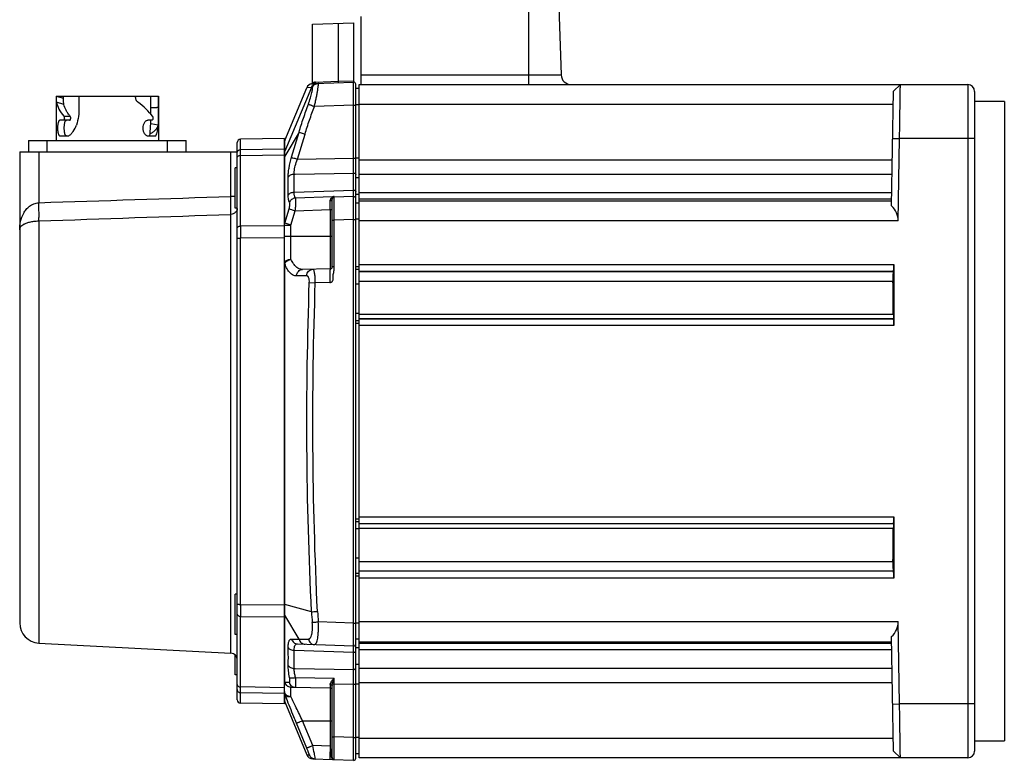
# Model space of a CAD drawing. Header units: millimetres. Extents: x 0 to 432, y 0 to 279.
# Tile 3 of 21: x 131 to 277, y 59 to 169. Entities that reach past the tile are written whole.
import ezdxf

# ---------------------------------------------------------------- set-up
doc = ezdxf.new("R2010")
doc.units = ezdxf.units.MM
doc.header["$LTSCALE"] = 23.749
doc.layers.get('0').update_dxf_attribs({"linetype": 'CONTINUOUS'})

msp = doc.modelspace()

# ---------------------------------------------------------------- linework, layer by layer
at = {"color": 0, "linetype": 'Continuous'}
for p, q in [((206.52, 159.12), (206.52, 183.62)), ((210.53, 183.33), (211.32, 160.56)), ((174.41, 168.1), (180.51, 168.32)), ((178.27, 159.61), (178.27, 168.24)), ((180.51, 168.32), (180.51, 159.49)), ((181.62, 159.12), (181.62, 169.22)), ((174.41, 159.4), (174.41, 168.1)), ((174.67, 159.28), (180.51, 159.49)), ((174.85, 159.48), (178.27, 159.61)), ((178.27, 159.61), (180.51, 159.69)), ((181.62, 160.56), (211.32, 160.56)), ((174.25, 158.68), (170.3, 149.25)), ((170.3, 150.8), (173.57, 158.66)), ((174.25, 158.68), (173.57, 158.66)), ((173.59, 158.66), (173.57, 158.66)), ((174.37, 158.68), (174.25, 158.68)), ((174.32, 159.28), (174.26, 159.25)), ((174.26, 159.25), (174.27, 159.23)), ((174.27, 159.23), (174.28, 159.21)), ((181.32, 158.52), (180.82, 158.52)), ((181.32, 159.12), (271.72, 159.12)), ((260.7, 158.13), (261.7, 159.12)), ((136.32, 157.42), (136.32, 150.82)), ((136.32, 157.42), (151.52, 157.42)), ((136.34, 157.42), (137.43, 157.1)), ((137.48, 156.19), (136.37, 156.51)), ((137.43, 157.1), (137.43, 157.42)), ((139.69, 157.42), (139.71, 155.74)), ((150.4, 155.72), (150.4, 157.42)), ((151.5, 157.42), (151.5, 155.74)), ((151.52, 157.42), (151.52, 150.82)), ((277.14, 156.62), (272.72, 156.62)), ((150.4, 155.72), (151.27, 155.74)), ((150.4, 155.72), (151.11, 155.73)), ((151.5, 155.74), (151.27, 155.74)), ((180.51, 156.09), (174.68, 155.89)), ((180.51, 148.18), (180.51, 156.09)), ((180.51, 156.09), (180.82, 156.09)), ((181.32, 156.12), (180.82, 156.12)), ((181.32, 156.2), (260.67, 156.2)), ((138.33, 153.82), (136.91, 153.82)), ((137.47, 154.41), (138.42, 154.41)), ((150.54, 153.82), (149.97, 153.82)), ((151.46, 153.11), (150.37, 153.31)), ((132.22, 150.82), (132.22, 149.12)), ((132.22, 150.82), (155.62, 150.82)), ((135.02, 149.12), (135.02, 150.82)), ((136.91, 151.52), (138.24, 151.52)), ((149.97, 151.52), (151.13, 151.52)), ((152.82, 150.82), (152.82, 149.12)), ((155.62, 149.12), (155.62, 150.82)), ((170.22, 151.12), (163.71, 151)), ((172.4, 152.05), (170.3, 148.48)), ((170.3, 148.71), (170.3, 150.8)), ((171.29, 148.32), (172.4, 152.05)), ((172.18, 148.05), (173.29, 151.78)), ((260.58, 151.13), (261.58, 151.12)), ((272.72, 151.12), (261.58, 151.12)), ((163.71, 149.46), (170.22, 149.56)), ((130.92, 149.12), (163.22, 149.12)), ((163.71, 148.6), (170.22, 148.7)), ((170.3, 148.48), (170.3, 148.71)), ((172.18, 148.05), (180.51, 148.18)), ((180.51, 148.18), (180.82, 148.18)), ((181.32, 148.19), (180.82, 148.19)), ((181.32, 147.97), (260.52, 147.97)), ((163.22, 146.78), (162.92, 146.78))]:
    msp.add_line(p, q, dxfattribs=at)
at = {"color": 7, "linetype": 'Continuous'}
for p, q in [((180.82, 59.04), (180.82, 159.19)), ((181.32, 59.12), (181.32, 159.12)), ((260.4, 141.1), (260.7, 158.13)), ((271.72, 159.12), (271.72, 59.12)), ((272.72, 158.12), (272.72, 60.12)), ((277.14, 156.62), (277.14, 61.62)), ((163.71, 138.11), (163.71, 151)), ((170.22, 67.12), (170.22, 151.12)), ((261.37, 138.87), (261.58, 151.12)), ((163.22, 67.73), (163.22, 150.5)), ((130.92, 149.12), (130.92, 79.16)), ((133.76, 149.12), (133.76, 141.58)), ((162.27, 142.51), (162.27, 149.12)), ((170.3, 138.52), (170.3, 148.48)), ((162.92, 140.78), (162.92, 146.78)), ((171.68, 145.84), (171.82, 145.84)), ((171.82, 145.84), (180.51, 145.98)), ((180.51, 143.44), (180.51, 145.98)), ((181.32, 145.26), (180.82, 145.26)), ((181.32, 145.84), (260.49, 145.84)), ((171.68, 143.14), (180.51, 143.44)), ((162.92, 142.51), (162.27, 142.51)), ((171.89, 142.31), (177.35, 142.5)), ((177.32, 132.04), (177.32, 142.09)), ((177.35, 142.5), (177.61, 142.51)), ((180.51, 142.49), (177.61, 142.39)), ((181.32, 142.79), (180.82, 142.79)), ((260.44, 143.05), (181.32, 143.05)), ((260.42, 142.08), (181.32, 142.08)), ((181.32, 141.87), (260.42, 141.87)), ((163.22, 140.78), (162.92, 140.78)), ((170.3, 138.52), (170.93, 140.66)), ((171.2, 138.25), (171.83, 140.39)), ((171.83, 140.39), (177.02, 140.57)), ((177.02, 140.57), (177.02, 131.74)), ((177.02, 140.57), (177.32, 140.57)), ((181.32, 141.52), (180.82, 141.52)), ((162.27, 74.67), (162.27, 139.84)), ((177.32, 138.99), (177.61, 138.99)), ((180.51, 139.09), (177.61, 138.99)), ((177.61, 132.04), (177.61, 138.99)), ((180.51, 79.14), (180.51, 139.09)), ((180.51, 139.09), (180.82, 139.09)), ((181.32, 139.12), (180.82, 139.12)), ((133.76, 138.87), (133.76, 76.16)), ((170.22, 138.16), (163.71, 138.11)), ((170.22, 138.25), (171.2, 138.25)), ((171.2, 133.18), (171.2, 138.25)), ((261.37, 138.87), (181.32, 138.87)), ((170.22, 136.38), (163.71, 136.33)), ((163.71, 81.91), (163.71, 136.33)), ((170.22, 136.62), (177.32, 136.62)), ((170.3, 81.89), (170.3, 132.53)), ((177.02, 131.74), (172.93, 131.66)), ((177.61, 132.04), (177.32, 132.04)), ((180.82, 132.12), (181.32, 132.12)), ((180.82, 131.72), (181.32, 131.72)), ((181.32, 132.42), (260.72, 132.42)), ((260.72, 132.42), (260.72, 123.32)), ((173.55, 130.72), (172.02, 130.7)), ((181.32, 131.42), (260.69, 131.42)), ((181.32, 131.35), (260.62, 131.35)), ((260.69, 131.42), (260.62, 131.35)), ((173.93, 129.73), (174.82, 129.7)), ((176.99, 129.74), (174.82, 129.7)), ((181.32, 129.46), (180.82, 129.46)), ((181.32, 129.93), (260.6, 129.93)), ((181.32, 125.1), (180.82, 125.1)), ((181.32, 125.02), (260.65, 125.02)), ((181.32, 124.34), (260.67, 124.34)), ((260.69, 124.32), (181.32, 124.32)), ((260.67, 124.34), (260.69, 124.32)), ((181.32, 124.02), (180.82, 124.02)), ((181.32, 123.62), (180.82, 123.62)), ((260.72, 123.32), (181.32, 123.32)), ((180.82, 94.62), (181.32, 94.62)), ((180.82, 94.22), (181.32, 94.22)), ((181.32, 94.92), (260.72, 94.92)), ((181.32, 93.92), (260.69, 93.92)), ((181.32, 93.9), (260.67, 93.9)), ((260.69, 93.92), (260.67, 93.9)), ((260.72, 94.92), (260.72, 85.82)), ((181.32, 93.13), (180.82, 93.13)), ((181.32, 93.22), (260.65, 93.22)), ((181.32, 88.78), (180.82, 88.78)), ((181.32, 88.3), (260.6, 88.3)), ((181.32, 86.52), (180.82, 86.52)), ((181.32, 86.89), (260.62, 86.89)), ((260.69, 86.82), (181.32, 86.82)), ((260.62, 86.89), (260.69, 86.82)), ((181.32, 86.12), (180.82, 86.12)), ((260.72, 85.82), (181.32, 85.82)), ((162.92, 77.42), (162.92, 83.42)), ((163.22, 83.42), (162.92, 83.42)), ((163.71, 81.91), (170.22, 81.86)), ((174.25, 80.81), (170.3, 81.89)), ((170.3, 81.5), (170.3, 81.89)), ((170.3, 80.85), (170.3, 81.5)), ((170.3, 80.57), (170.3, 80.85)), ((170.3, 80.3), (170.3, 80.57)), ((163.71, 67.23), (163.71, 80.13)), ((163.71, 80.13), (170.22, 80.07)), ((172.4, 76.72), (170.3, 80.3)), ((170.3, 70.34), (170.3, 80.3)), ((180.51, 79.14), (175.25, 79.33)), ((180.51, 79.14), (180.82, 79.14)), ((181.32, 79.11), (180.82, 79.11)), ((181.32, 79.36), (261.37, 79.36)), ((261.58, 67.12), (261.37, 79.36)), ((133.76, 76.16), (162.27, 74.67)), ((163.22, 77.42), (162.92, 77.42)), ((171.29, 76.76), (172.4, 76.72)), ((172.18, 76.04), (180.51, 75.75)), ((181.32, 76.72), (180.82, 76.72)), ((181.32, 76.37), (260.42, 76.37)), ((181.32, 76.15), (260.42, 76.15)), ((260.7, 60.1), (260.4, 77.13)), ((171.68, 75.09), (180.51, 74.79)), ((180.51, 72.25), (180.51, 74.79)), ((181.32, 75.44), (180.82, 75.44)), ((181.32, 75.19), (260.44, 75.19)), ((162.92, 71.46), (162.92, 74.37)), ((171.68, 72.39), (171.82, 72.39)), ((171.82, 72.39), (180.51, 72.25)), ((181.32, 72.97), (180.82, 72.97)), ((260.49, 72.39), (181.32, 72.39)), ((163.22, 71.46), (162.92, 71.46)), ((170.3, 70.34), (170.93, 70.33)), ((171.89, 71.04), (177.61, 70.94)), ((260.52, 70.27), (181.32, 70.27)), ((170.22, 69.53), (163.71, 69.64)), ((170.22, 68.67), (163.71, 68.78)), ((171.2, 69.61), (177.02, 69.51)), ((171.2, 68.24), (171.2, 69.61)), ((177.02, 69.51), (177.02, 60.87)), ((177.32, 59.15), (177.32, 69.79)), ((177.36, 70.1), (177.61, 70.1)), ((177.61, 62.24), (177.61, 70.1)), ((177.61, 70.1), (180.51, 70.06)), ((180.51, 70.06), (180.82, 70.06)), ((180.51, 62.14), (180.51, 70.06)), ((181.32, 70.05), (180.82, 70.05)), ((170.3, 67.43), (170.3, 68.58)), ((170.3, 67.43), (173.57, 59.57)), ((170.22, 67.12), (163.71, 67.23)), ((260.58, 67.1), (261.58, 67.12)), ((272.72, 67.12), (261.58, 67.12)), ((172.93, 64.63), (177.32, 64.63)), ((174.45, 60.96), (172.93, 64.63)), ((173.55, 60.57), (172.02, 64.25)), ((177.32, 62.24), (177.61, 62.24)), ((180.51, 62.14), (177.61, 62.24)), ((180.51, 62.14), (180.82, 62.14)), ((181.32, 62.11), (180.82, 62.11)), ((181.32, 62.04), (260.67, 62.04)), ((272.72, 61.62), (277.14, 61.62)), ((177.02, 60.87), (174.45, 60.96)), ((260.7, 60.1), (261.7, 59.12)), ((173.57, 59.57), (173.59, 59.57)), ((173.57, 59.57), (173.93, 59.56)), ((174.46, 58.96), (180.51, 58.75)), ((176.99, 59.76), (176.99, 59.69)), ((177.12, 59.77), (177.12, 59.71)), ((177.12, 59.71), (177.13, 59.66)), ((177.36, 58.99), (177.32, 59.15)), ((177.42, 58.92), (177.38, 58.97)), ((177.45, 58.85), (177.47, 58.85)), ((181.32, 59.72), (180.82, 59.72)), ((271.72, 59.12), (181.32, 59.12))]:
    msp.add_line(p, q, dxfattribs=at)
at = {"color": 0, "linetype": 'Continuous'}
for points in [[(174.41, 159.44), (174.38, 159.35), (174.32, 159.28)], [(174.26, 159.25), (174.26, 159.25), (174.26, 159.24), (174.27, 159.23)], [(163.71, 148.6), (163.71, 148.98), (163.71, 149.28), (163.71, 149.46)]]:
    msp.add_lwpolyline(points, dxfattribs=at)
at = {"color": 7, "linetype": 'Continuous'}
for points in [[(163.71, 68.78), (163.71, 68.91), (163.71, 69.18), (163.71, 69.64)], [(177.13, 59.66), (177.13, 59.64), (177.13, 59.61), (177.13, 59.58), (177.14, 59.56), (177.14, 59.53), (177.14, 59.5), (177.15, 59.48), (177.15, 59.45), (177.16, 59.42), (177.16, 59.39), (177.17, 59.36), (177.17, 59.33), (177.18, 59.3), (177.18, 59.28), (177.19, 59.25)], [(177.19, 59.25), (177.2, 59.22), (177.21, 59.19), (177.22, 59.16), (177.23, 59.14), (177.24, 59.11), (177.25, 59.09), (177.26, 59.06), (177.27, 59.04), (177.28, 59.02), (177.29, 59), (177.3, 58.98)], [(177.3, 58.98), (177.31, 58.96), (177.33, 58.94), (177.34, 58.93), (177.35, 58.91), (177.36, 58.9), (177.38, 58.89), (177.39, 58.88), (177.41, 58.87)], [(177.41, 58.87), (177.42, 58.86), (177.44, 58.86), (177.45, 58.85)], [(177.42, 58.92), (177.42, 58.92), (177.44, 58.9)], [(177.44, 58.9), (177.46, 58.89), (177.49, 58.87), (177.52, 58.86)], [(177.52, 58.86), (177.55, 58.85), (177.58, 58.85)]]:
    msp.add_lwpolyline(points, dxfattribs=at)
at = {"color": 0, "linetype": 'Continuous'}
for centre, radius, start, end in [((174.91, 158.15), 1.34, 99.5909, 104.6062), ((174.89, 158.24), 1.24, 92.1375, 99.5639), ((180.52, 159.19), 0.3, 0, 92), ((212.82, 160.62), 1.5, 182, 270), ((174.49, 158.28), 1, 103.7842, 157.3801), ((174.72, 158.12), 1.17, 92.0347, 99.0285), ((271.72, 158.12), 1, 0, 90), ((62.68, 155.46), 87.72, 359.4915, 0.1672), ((121.76, 154.61), 28.64, 357.3951, 358.4151), ((104.05, 155.45), 46.37, 355.5023, 357.3502), ((163.72, 150.5), 0.5, 91, 180), ((171.22, 150.42), 1, 157.3801, 180), ((171.21, 148.87), 0.992, 157.2691, 172.3735)]:
    msp.add_arc(centre, radius, start, end, dxfattribs=at)
at = {"color": 7, "linetype": 'Continuous'}
for centre, radius, start, end in [((-343.65, 143.38), 520.68, 359.6908, 359.8363), ((177.88, 141.55), 0.982, 127.1065, 128.4972), ((177.91, 141.5), 1.04, 125.0054, 127.0989), ((177.99, 141.39), 1.17, 119.8981, 124.9463), ((177.62, 142.09), 0.3, 92, 180), ((178.09, 141.23), 1.37, 115.3535, 119.9151), ((178.36, 141.5), 1.24, 135.9472, 137.6132), ((178.14, 141.11), 1.5, 112.7848, 115.3917), ((180.26, 139.57), 3.96, 133.1465, 134.1094), ((186.77, 132.63), 13.47, 132.8563, 133.1622), ((178.17, 141.05), 1.56, 111.0953, 112.7917), ((180.52, 142.19), 0.3, 0, 92), ((985.93, 137.22), 822.22, 179.93795, 180.06204), ((172.08, 144.18), 5.93, 252.514, 252.7567), ((177.02, 132.04), 0.3, 271, 360), ((858.51, 81.02), 694.81, 179.92658, 180.07342), ((206.68, 82.38), 32.47, 182.7692, 185.56), ((205.72, 82.38), 30.61, 182.8528, 185.7254), ((133.92, 79.16), 3, 180, 267), ((180.52, 76.04), 0.3, 268, 360), ((162.22, 73.67), 1, 0, 87), ((171.22, 70.61), 1, 180, 269), ((177.02, 69.21), 0.3, 0, 89), ((163.72, 67.73), 0.5, 180, 269), ((171.22, 67.82), 1, 180, 202.6199), ((171.21, 68.96), 0.993, 196.2536, 202.7129), ((230.22, 90.91), 63.95, 200.4359, 200.8371), ((242.17, 95.45), 76.74, 200.833, 201.0072), ((271.72, 60.12), 1, 270, 360), ((174.49, 59.96), 1, 202.6199, 268), ((177.62, 59.15), 0.3, 180, 268), ((180.52, 59.04), 0.3, 268, 360)]:
    msp.add_arc(centre, radius, start, end, dxfattribs=at)
at = {"color": 0, "linetype": 'Continuous'}
for start_param, end_param in [(-2.803574, -2.367513), (0.706831, 1.142892)]:
    msp.add_ellipse((143.92, 154.58), major_axis=(7.42, -3.33), ratio=0.49099, start_param=start_param, end_param=end_param, dxfattribs=at)
at = {"color": 7, "linetype": 'Continuous'}
for centre, major_axis, ratio, start_param, end_param in [((258.36, 138.87), (2.16, 2.12), 0.982697, -0.785398, 0.055671), ((260.69, 132.42), (0, 1), 0.026186, -3.115413, -1.570796), ((260.62, 130.35), (0, 1), 0.026186, 0.02618, 2.000147), ((259.41, 109.12), (0, 50), 0.026186, -1.247181, -1.141446), ((260.68, 125.33), (0, 1), 0.026186, -4.388774, -3.167773), ((260.69, 123.32), (0, 1), 0.026186, -1.570796, -0.02618), ((260.68, 92.9), (0, 1), 0.026186, 0.02618, 1.247181), ((260.69, 94.92), (0, 1), 0.026186, -3.115413, -1.570796), ((259.41, 109.12), (0, 50), 0.026186, -2.000147, -1.894412), ((260.62, 87.89), (0, 1), 0.026186, 1.141446, 3.115413), ((260.69, 85.82), (0, 1), 0.026186, -1.570796, -0.02618), ((258.36, 79.36), (2.16, -2.12), 0.982697, -0.055671, 0.785398)]:
    msp.add_ellipse(centre, major_axis=major_axis, ratio=ratio, start_param=start_param, end_param=end_param, dxfattribs=at)
at = {"color": 0, "linetype": 'Continuous'}
for points, knots in [([(174.28, 159.21), (174.32, 159.22), (174.38, 159.28), (174.41, 159.36), (174.41, 159.4)], [0, 0, 0, 0, 0.500006, 1, 1, 1, 1]), ([(174.41, 159.4), (174.41, 159.39), (174.41, 159.4), (174.42, 159.4), (174.43, 159.4), (174.46, 159.41), (174.51, 159.43), (174.55, 159.44), (174.57, 159.44)], [0, 0, 0, 0, 0.015167, 0.061827, 0.140751, 0.251689, 0.566651, 1, 1, 1, 1]), ([(174.67, 159.28), (174.72, 159.29), (174.82, 159.34), (174.85, 159.44), (174.85, 159.48)], [0, 0, 0, 0, 0.479821, 1, 1, 1, 1]), ([(178.27, 159.41), (178.27, 159.41), (178.27, 159.42), (178.27, 159.43), (178.27, 159.45), (178.27, 159.47), (178.27, 159.5), (178.27, 159.55), (178.27, 159.58), (178.27, 159.61)], [0, 0, 0, 0, 0.020525, 0.077645, 0.169838, 0.293995, 0.445265, 0.618452, 1, 1, 1, 1]), ([(180.51, 156.09), (180.51, 156.31), (180.51, 156.75), (180.5, 157.37), (180.5, 157.87), (180.5, 158.24), (180.5, 158.49), (180.5, 158.71), (180.5, 158.91), (180.5, 159.08), (180.5, 159.22), (180.5, 159.32), (180.51, 159.38), (180.51, 159.42), (180.51, 159.45), (180.51, 159.47), (180.51, 159.48), (180.51, 159.49), (180.51, 159.49)], [0, 0, 0, 0, 0.195109, 0.382772, 0.555652, 0.634492, 0.707204, 0.773101, 0.831538, 0.881959, 0.923889, 0.956926, 0.970012, 0.98076, 0.989146, 0.995156, 0.998777, 1, 1, 1, 1]), ([(173.79, 156.22), (173.9, 156.52), (174.04, 156.97), (174.21, 157.54), (174.3, 157.92), (174.36, 158.19), (174.39, 158.37), (174.4, 158.48), (174.4, 158.56), (174.4, 158.62), (174.39, 158.68), (174.37, 158.68)], [0, 0, 0, 0, 0.378178, 0.550484, 0.702428, 0.827385, 0.877983, 0.919946, 0.952907, 0.976776, 1, 1, 1, 1]), ([(174.25, 158.68), (174.32, 158.86), (174.57, 159.17), (174.95, 159.29), (175.14, 159.3)], [0, 0, 0, 0, 0.500143, 1, 1, 1, 1]), ([(174.28, 159.21), (174.28, 159.21), (174.29, 159.21), (174.3, 159.21), (174.32, 159.22), (174.35, 159.23), (174.38, 159.24), (174.45, 159.25), (174.5, 159.27), (174.53, 159.27)], [0, 0, 0, 0, 0.017854, 0.066865, 0.147337, 0.25878, 0.400498, 0.571712, 1, 1, 1, 1]), ([(174.37, 158.68), (174.44, 158.85), (174.68, 159.17), (175.07, 159.3), (175.25, 159.31)], [0, 0, 0, 0, 0.500623, 1, 1, 1, 1]), ([(174.68, 155.89), (174.73, 156.1), (174.83, 156.53), (174.97, 157.16), (175.08, 157.74), (175.17, 158.26), (175.24, 158.68), (175.27, 158.97), (175.28, 159.15), (175.28, 159.22), (175.28, 159.27), (175.27, 159.29), (175.26, 159.31), (175.25, 159.31)], [0, 0, 0, 0, 0.192775, 0.37914, 0.551849, 0.704083, 0.829305, 0.922129, 0.955155, 0.978876, 0.987241, 0.99336, 1, 1, 1, 1]), ([(261.58, 151.12), (261.59, 151.64), (261.6, 152.66), (261.63, 154.14), (261.64, 155.31), (261.66, 156.18), (261.66, 156.76), (261.67, 157.28), (261.68, 157.75), (261.69, 158.15), (261.69, 158.44), (261.69, 158.64), (261.7, 158.77), (261.7, 158.87), (261.7, 158.96), (261.7, 159.02), (261.7, 159.05), (261.7, 159.08), (261.7, 159.09), (261.7, 159.11), (261.7, 159.11), (261.7, 159.12), (261.7, 159.12)], [0, 0, 0, 0, 0.195061, 0.382673, 0.555539, 0.63437, 0.707081, 0.77299, 0.831447, 0.881905, 0.923866, 0.941529, 0.956929, 0.970025, 0.980779, 0.989166, 0.992468, 0.995174, 0.997281, 0.998789, 0.999695, 1, 1, 1, 1]), ([(136.33, 157.42), (136.33, 157.33), (136.33, 157.15), (136.34, 156.91), (136.35, 156.7), (136.36, 156.57), (136.37, 156.51)], [0, 0, 0, 0, 0.296293, 0.573186, 0.812877, 1, 1, 1, 1]), ([(137.48, 156.19), (137.46, 156.24), (137.45, 156.37), (137.43, 156.59), (137.43, 156.83), (137.43, 157.01), (137.43, 157.1)], [0, 0, 0, 0, 0.18756, 0.427233, 0.703943, 1, 1, 1, 1]), ([(148.06, 157.42), (148.07, 157.24), (148.14, 156.89), (148.35, 156.61), (148.49, 156.51)], [0, 0, 0, 0, 0.519999, 1, 1, 1, 1]), ([(138.42, 154.41), (138.3, 154.56), (138.08, 154.85), (137.73, 155.42), (137.54, 155.88), (137.48, 156.19)], [0, 0, 0, 0, 0.278344, 0.537442, 1, 1, 1, 1]), ([(139.71, 155.74), (139.72, 155.29), (139.68, 154.4), (139.48, 153.53), (139.36, 153.11)], [0, 0, 0, 0, 0.502663, 1, 1, 1, 1]), ([(151.5, 155.74), (151.5, 155.29), (151.5, 154.42), (151.48, 153.54), (151.46, 153.11)], [0, 0, 0, 0, 0.508011, 1, 1, 1, 1]), ([(172.4, 152.05), (172.61, 152.76), (173.05, 154.15), (173.54, 155.53), (173.79, 156.22)], [0, 0, 0, 0, 0.499979, 1, 1, 1, 1]), ([(173.29, 151.78), (173.5, 152.47), (173.94, 153.85), (174.43, 155.21), (174.68, 155.89)], [0, 0, 0, 0, 0.499993, 1, 1, 1, 1]), ([(173.79, 156.22), (173.82, 156.21), (173.93, 156.17), (174.22, 156.05), (174.48, 155.96), (174.68, 155.89)], [0, 0, 0, 0, 0.124157, 0.350501, 1, 1, 1, 1]), ([(136.91, 153.82), (136.9, 153.82), (136.87, 153.81), (136.81, 153.79), (136.74, 153.73), (136.68, 153.62), (136.63, 153.47), (136.59, 153.3), (136.56, 153.1), (136.54, 152.89), (136.54, 152.74), (136.54, 152.67)], [0, 0, 0, 0, 0.033902, 0.068528, 0.146089, 0.242228, 0.359917, 0.498395, 0.654613, 0.823881, 1, 1, 1, 1]), ([(137.55, 154.14), (137.55, 154.1), (137.54, 154.02), (137.51, 153.93), (137.47, 153.87), (137.44, 153.84), (137.41, 153.82), (137.39, 153.82), (137.38, 153.82)], [0, 0, 0, 0, 0.314998, 0.596971, 0.718172, 0.82422, 0.916685, 1, 1, 1, 1]), ([(137.47, 154.41), (137.48, 154.4), (137.5, 154.36), (137.54, 154.27), (137.55, 154.19), (137.55, 154.14)], [0, 0, 0, 0, 0.213081, 0.456786, 1, 1, 1, 1]), ([(137.87, 151.52), (137.86, 151.52), (137.83, 151.52), (137.78, 151.54), (137.71, 151.61), (137.66, 151.72), (137.61, 151.86), (137.58, 152.03), (137.56, 152.23), (137.54, 152.44), (137.54, 152.67), (137.54, 152.89), (137.56, 153.11), (137.58, 153.3), (137.61, 153.47), (137.66, 153.62), (137.71, 153.73), (137.78, 153.79), (137.83, 153.81), (137.86, 153.82), (137.87, 153.82)], [0, 0, 0, 0, 0.016283, 0.032895, 0.070459, 0.117798, 0.176406, 0.245893, 0.324742, 0.410512, 0.499985, 0.589458, 0.675234, 0.75409, 0.823581, 0.882196, 0.92954, 0.967105, 0.983718, 1, 1, 1, 1]), ([(138.33, 153.82), (138.34, 153.82), (138.36, 153.82), (138.4, 153.84), (138.43, 153.87), (138.46, 153.93), (138.49, 154.02), (138.5, 154.1), (138.5, 154.14)], [0, 0, 0, 0, 0.083486, 0.17608, 0.282387, 0.403744, 0.685628, 1, 1, 1, 1]), ([(138.5, 154.14), (138.5, 154.19), (138.49, 154.29), (138.45, 154.38), (138.42, 154.41)], [0, 0, 0, 0, 0.544133, 1, 1, 1, 1]), ([(149.97, 153.82), (149.92, 153.82), (149.82, 153.8), (149.68, 153.73), (149.55, 153.62), (149.38, 153.43), (149.23, 153.11), (149.19, 152.82), (149.19, 152.67)], [0, 0, 0, 0, 0.093451, 0.195146, 0.307388, 0.430508, 0.703851, 1, 1, 1, 1]), ([(150.69, 154.14), (150.69, 154.1), (150.69, 154.02), (150.66, 153.93), (150.63, 153.87), (150.6, 153.84), (150.57, 153.82), (150.55, 153.82), (150.54, 153.82)], [0, 0, 0, 0, 0.321936, 0.60623, 0.726169, 0.829584, 0.918861, 1, 1, 1, 1]), ([(150.62, 154.41), (150.64, 154.4), (150.66, 154.36), (150.68, 154.27), (150.69, 154.19), (150.69, 154.14)], [0, 0, 0, 0, 0.208735, 0.451338, 1, 1, 1, 1]), ([(136.54, 152.67), (136.54, 152.59), (136.54, 152.44), (136.56, 152.23), (136.59, 152.03), (136.63, 151.86), (136.68, 151.72), (136.74, 151.61), (136.81, 151.54), (136.87, 151.52), (136.9, 151.52), (136.91, 151.52)], [0, 0, 0, 0, 0.176118, 0.345384, 0.501601, 0.640077, 0.757767, 0.853907, 0.931469, 0.966097, 1, 1, 1, 1]), ([(138.24, 151.52), (138.36, 151.61), (138.58, 151.81), (139, 152.32), (139.24, 152.78), (139.36, 153.11)], [0, 0, 0, 0, 0.224231, 0.468793, 1, 1, 1, 1]), ([(149.19, 152.67), (149.19, 152.52), (149.23, 152.23), (149.38, 151.91), (149.55, 151.71), (149.68, 151.6), (149.82, 151.53), (149.92, 151.52), (149.97, 151.52)], [0, 0, 0, 0, 0.296146, 0.569487, 0.692607, 0.804849, 0.906548, 1, 1, 1, 1]), ([(151.46, 153.11), (151.45, 153.04), (151.41, 152.89), (151.28, 152.62), (151.04, 152.32), (150.68, 152.03), (150.41, 151.88), (150.27, 151.81)], [0, 0, 0, 0, 0.121876, 0.244643, 0.492923, 0.745174, 1, 1, 1, 1]), ([(151.13, 151.52), (151.19, 151.61), (151.28, 151.83), (151.37, 152.2), (151.43, 152.64), (151.45, 152.95), (151.46, 153.11)], [0, 0, 0, 0, 0.198131, 0.431477, 0.699997, 1, 1, 1, 1]), ([(150.27, 151.81), (150.27, 151.79), (150.23, 151.68), (150.19, 151.58), (150.16, 151.52)], [0, 0, 0, 0, 0.267038, 1, 1, 1, 1]), ([(172.4, 152.05), (172.51, 152.02), (172.81, 151.93), (173.1, 151.84), (173.29, 151.78)], [0, 0, 0, 0, 0.37211, 1, 1, 1, 1]), ([(163.22, 148.96), (163.22, 149.02), (163.24, 149.15), (163.35, 149.32), (163.52, 149.43), (163.65, 149.45), (163.71, 149.46)], [0, 0, 0, 0, 0.24926, 0.49895, 0.749253, 1, 1, 1, 1]), ([(163.22, 148.24), (163.22, 148.29), (163.25, 148.39), (163.36, 148.5), (163.52, 148.58), (163.65, 148.6), (163.71, 148.6)], [0, 0, 0, 0, 0.209776, 0.444863, 0.711936, 1, 1, 1, 1]), ([(170.22, 148.21), (170.22, 148.23), (170.22, 148.33), (170.26, 148.42), (170.3, 148.48)], [0, 0, 0, 0, 0.246034, 1, 1, 1, 1]), ([(171.29, 148.32), (171.4, 148.28), (171.69, 148.19), (171.99, 148.1), (172.18, 148.05)], [0, 0, 0, 0, 0.372177, 1, 1, 1, 1]), ([(171.69, 146.17), (171.71, 146.48), (171.84, 147.12), (172.05, 147.73), (172.18, 148.05)], [0, 0, 0, 0, 0.47112, 1, 1, 1, 1]), ([(180.51, 145.98), (180.51, 146.14), (180.51, 146.87), (180.51, 147.6), (180.51, 148.18)], [0, 0, 0, 0, 0.210759, 1, 1, 1, 1])]:
    msp.add_open_spline(points, degree=3, knots=knots, dxfattribs=at)
at = {"color": 7, "linetype": 'Continuous'}
for points, knots in [([(170.8, 145.38), (170.79, 145.59), (170.81, 146.04), (170.95, 147.03), (171.13, 147.8), (171.29, 148.32)], [0, 0, 0, 0, 0.21021, 0.45477, 1, 1, 1, 1]), ([(170.8, 145.38), (170.87, 145.52), (171.15, 145.76), (171.5, 145.84), (171.68, 145.84)], [0, 0, 0, 0, 0.46574, 1, 1, 1, 1]), ([(170.8, 142.73), (170.8, 142.96), (170.81, 143.84), (170.81, 144.73), (170.8, 145.38)], [0, 0, 0, 0, 0.257228, 1, 1, 1, 1]), ([(171.68, 145.84), (171.68, 145.87), (171.68, 145.98), (171.68, 146.09), (171.69, 146.17)], [0, 0, 0, 0, 0.236473, 1, 1, 1, 1]), ([(171.68, 143.14), (171.69, 143.37), (171.7, 144.27), (171.7, 145.17), (171.68, 145.84)], [0, 0, 0, 0, 0.257226, 1, 1, 1, 1]), ([(180.51, 145.98), (180.55, 145.98), (180.62, 145.97), (180.73, 145.93), (180.8, 145.85), (180.82, 145.79), (180.82, 145.76)], [0, 0, 0, 0, 0.283912, 0.55047, 0.787282, 1, 1, 1, 1]), ([(180.51, 142.49), (180.51, 142.49), (180.51, 142.5), (180.51, 142.51), (180.51, 142.53), (180.51, 142.55), (180.51, 142.59), (180.51, 142.65), (180.51, 142.75), (180.51, 142.88), (180.51, 143.05), (180.51, 143.24), (180.51, 143.37), (180.51, 143.44)], [0, 0, 0, 0, 0.004129, 0.016506, 0.037102, 0.065867, 0.102724, 0.147578, 0.260782, 0.404285, 0.576574, 0.77584, 1, 1, 1, 1]), ([(180.51, 143.44), (180.55, 143.44), (180.62, 143.44), (180.73, 143.39), (180.8, 143.33), (180.82, 143.27), (180.82, 143.24)], [0, 0, 0, 0, 0.291064, 0.56136, 0.795612, 1, 1, 1, 1]), ([(162.27, 139.84), (162.27, 139.99), (162.28, 140.36), (162.28, 141.25), (162.28, 141.99), (162.27, 142.51)], [0, 0, 0, 0, 0.175812, 0.41352, 1, 1, 1, 1]), ([(171, 141.62), (170.96, 141.68), (170.89, 141.82), (170.8, 142.19), (170.79, 142.51), (170.8, 142.73)], [0, 0, 0, 0, 0.177795, 0.402395, 1, 1, 1, 1]), ([(170.8, 142.73), (170.88, 142.86), (171.16, 143.08), (171.5, 143.14), (171.68, 143.14)], [0, 0, 0, 0, 0.456855, 1, 1, 1, 1]), ([(171, 141.62), (171.07, 141.81), (171.31, 142.14), (171.69, 142.29), (171.89, 142.31)], [0, 0, 0, 0, 0.49957, 1, 1, 1, 1]), ([(171.89, 142.31), (171.8, 142.39), (171.72, 142.59), (171.68, 142.88), (171.68, 143.05), (171.68, 143.14)], [0, 0, 0, 0, 0.408505, 0.680331, 1, 1, 1, 1]), ([(171.83, 140.39), (171.86, 140.6), (171.91, 141), (171.94, 141.55), (171.94, 141.94), (171.92, 142.18), (171.9, 142.27), (171.89, 142.31)], [0, 0, 0, 0, 0.328779, 0.624174, 0.855273, 0.939293, 1, 1, 1, 1]), ([(177.03, 141.89), (177.03, 141.91), (177.04, 142.01), (177.07, 142.09), (177.11, 142.15)], [0, 0, 0, 0, 0.260229, 1, 1, 1, 1]), ([(177.03, 141.89), (177.07, 141.89), (177.14, 141.9), (177.23, 141.94), (177.3, 142.01), (177.32, 142.06), (177.32, 142.09)], [0, 0, 0, 0, 0.294729, 0.565239, 0.797859, 1, 1, 1, 1]), ([(177.21, 142.15), (177.21, 142.15), (177.17, 142.14), (177.14, 142.15), (177.11, 142.15)], [0, 0, 0, 0, 0.241538, 1, 1, 1, 1]), ([(177.36, 142.24), (177.34, 142.21), (177.3, 142.17), (177.24, 142.15), (177.21, 142.15)], [0, 0, 0, 0, 0.476589, 1, 1, 1, 1]), ([(177.61, 138.99), (177.61, 139.21), (177.61, 139.64), (177.6, 140.27), (177.6, 140.77), (177.6, 141.14), (177.6, 141.39), (177.6, 141.61), (177.6, 141.81), (177.6, 141.98), (177.6, 142.12), (177.6, 142.22), (177.61, 142.28), (177.61, 142.32), (177.61, 142.35), (177.61, 142.37), (177.61, 142.38), (177.61, 142.39), (177.61, 142.39)], [0, 0, 0, 0, 0.195226, 0.382989, 0.555919, 0.634755, 0.707446, 0.773311, 0.831715, 0.882106, 0.924002, 0.957004, 0.97007, 0.980803, 0.989178, 0.995177, 0.998784, 1, 1, 1, 1]), ([(180.51, 139.09), (180.51, 139.31), (180.51, 139.75), (180.5, 140.37), (180.5, 140.87), (180.5, 141.24), (180.5, 141.49), (180.5, 141.71), (180.5, 141.91), (180.5, 142.08), (180.5, 142.22), (180.5, 142.32), (180.51, 142.38), (180.51, 142.42), (180.51, 142.45), (180.51, 142.47), (180.51, 142.48), (180.51, 142.49), (180.51, 142.49)], [0, 0, 0, 0, 0.195109, 0.382772, 0.555652, 0.634492, 0.707204, 0.773101, 0.831538, 0.881959, 0.923889, 0.956926, 0.970012, 0.98076, 0.989146, 0.995156, 0.998777, 1, 1, 1, 1]), ([(130.92, 137.54), (130.92, 137.97), (131, 138.83), (131.38, 139.85), (131.87, 140.59), (132.37, 141.08), (133.01, 141.45), (133.51, 141.56), (133.76, 141.58)], [0, 0, 0, 0, 0.236221, 0.47369, 0.596159, 0.723514, 0.85806, 1, 1, 1, 1]), ([(133.76, 138.87), (133.77, 139.03), (133.79, 139.4), (133.79, 140.02), (133.78, 140.77), (133.77, 141.3), (133.76, 141.58)], [0, 0, 0, 0, 0.172088, 0.409037, 0.692397, 1, 1, 1, 1]), ([(163.22, 140.71), (163.22, 140.6), (163.16, 140.37), (162.95, 140.09), (162.64, 139.9), (162.39, 139.84), (162.27, 139.84)], [0, 0, 0, 0, 0.237122, 0.481861, 0.737114, 1, 1, 1, 1]), ([(170.93, 140.66), (170.96, 140.76), (171.01, 140.96), (171.05, 141.24), (171.06, 141.46), (171.03, 141.58), (171, 141.62)], [0, 0, 0, 0, 0.327269, 0.622403, 0.852664, 1, 1, 1, 1]), ([(170.93, 140.66), (171.04, 140.63), (171.34, 140.54), (171.64, 140.45), (171.83, 140.39)], [0, 0, 0, 0, 0.37256, 1, 1, 1, 1]), ([(130.92, 137.54), (130.92, 137.62), (130.94, 137.77), (131.05, 137.99), (131.24, 138.2), (131.53, 138.39), (131.92, 138.57), (132.43, 138.72), (133.05, 138.84), (133.51, 138.87), (133.76, 138.87)], [0, 0, 0, 0, 0.063944, 0.133177, 0.213912, 0.312852, 0.436582, 0.591455, 0.781235, 1, 1, 1, 1]), ([(163.22, 137.75), (163.22, 137.8), (163.25, 137.9), (163.36, 138.01), (163.52, 138.09), (163.65, 138.11), (163.71, 138.11)], [0, 0, 0, 0, 0.209776, 0.444863, 0.711936, 1, 1, 1, 1]), ([(171.2, 138.25), (171.11, 138.28), (170.81, 138.37), (170.52, 138.46), (170.32, 138.52)], [0, 0, 0, 0, 0.319569, 1, 1, 1, 1]), ([(163.22, 136.27), (163.22, 136.27), (163.23, 136.28), (163.26, 136.29), (163.31, 136.3), (163.39, 136.31), (163.53, 136.32), (163.65, 136.33), (163.71, 136.33)], [0, 0, 0, 0, 0.028826, 0.088266, 0.180794, 0.303655, 0.62288, 1, 1, 1, 1]), ([(170.22, 132.49), (170.22, 132.58), (170.28, 132.77), (170.51, 133), (170.83, 133.14), (171.07, 133.18), (171.2, 133.18)], [0, 0, 0, 0, 0.206966, 0.441142, 0.709406, 1, 1, 1, 1]), ([(170.3, 132.53), (170.33, 132.61), (170.45, 132.8), (170.76, 133.04), (171.05, 133.15), (171.2, 133.18)], [0, 0, 0, 0, 0.22137, 0.598319, 1, 1, 1, 1]), ([(172.93, 131.66), (172.76, 131.66), (172.41, 131.73), (171.94, 132.04), (171.52, 132.53), (171.3, 132.95), (171.2, 133.18)], [0, 0, 0, 0, 0.202629, 0.425774, 0.688179, 1, 1, 1, 1]), ([(170.22, 132.49), (170.22, 132.5), (170.25, 132.52), (170.28, 132.52), (170.3, 132.53)], [0, 0, 0, 0, 0.311131, 1, 1, 1, 1]), ([(172.02, 130.7), (171.94, 130.7), (171.77, 130.71), (171.43, 130.84), (171.02, 131.17), (170.6, 131.77), (170.39, 132.25), (170.3, 132.53)], [0, 0, 0, 0, 0.092433, 0.188392, 0.405067, 0.672824, 1, 1, 1, 1]), ([(172.02, 130.7), (172.02, 130.82), (172.08, 131.07), (172.28, 131.39), (172.57, 131.61), (172.81, 131.66), (172.93, 131.66)], [0, 0, 0, 0, 0.259099, 0.512732, 0.75898, 1, 1, 1, 1]), ([(173.55, 130.72), (173.55, 130.85), (173.6, 131.1), (173.8, 131.42), (174.1, 131.63), (174.34, 131.69), (174.45, 131.69)], [0, 0, 0, 0, 0.259101, 0.512736, 0.758984, 1, 1, 1, 1]), ([(174.82, 129.7), (174.82, 129.96), (174.81, 130.33), (174.77, 130.8), (174.72, 131.1), (174.67, 131.35), (174.62, 131.51), (174.57, 131.61), (174.52, 131.66), (174.48, 131.69), (174.45, 131.69)], [0, 0, 0, 0, 0.371316, 0.538532, 0.684909, 0.805629, 0.897568, 0.932511, 0.960473, 1, 1, 1, 1]), ([(177.02, 131.74), (177.02, 131.74), (177.01, 131.72), (177.01, 131.69), (177, 131.64), (177, 131.58), (176.99, 131.49), (176.99, 131.35), (176.98, 131.13), (176.98, 130.83), (176.98, 130.49), (176.98, 130.12), (176.99, 129.87), (176.99, 129.74)], [0, 0, 0, 0, 0.005904, 0.020665, 0.044661, 0.077807, 0.119786, 0.170186, 0.294395, 0.445595, 0.618086, 0.805484, 1, 1, 1, 1]), ([(176.99, 129.74), (177.04, 129.74), (177.15, 129.75), (177.3, 129.83), (177.4, 129.96), (177.46, 130.11), (177.47, 130.27), (177.47, 130.49), (177.46, 130.76), (177.52, 131.08), (177.59, 131.39), (177.62, 131.71), (177.61, 131.93), (177.61, 132.04)], [0, 0, 0, 0, 0.06258, 0.125195, 0.187644, 0.250232, 0.312828, 0.375299, 0.500228, 0.625168, 0.750119, 0.875032, 1, 1, 1, 1]), ([(173.93, 129.73), (173.94, 129.86), (173.93, 130.11), (173.86, 130.39), (173.78, 130.57), (173.71, 130.66), (173.63, 130.71), (173.57, 130.72), (173.55, 130.72)], [0, 0, 0, 0, 0.34761, 0.640341, 0.75655, 0.852172, 0.930828, 1, 1, 1, 1]), ([(174.25, 80.81), (173.86, 88.96), (173.41, 105.27), (173.65, 121.58), (173.93, 129.73)], [0, 0, 0, 0, 0.500002, 1, 1, 1, 1]), ([(175.14, 80.86), (174.75, 88.99), (174.3, 105.27), (174.54, 121.56), (174.82, 129.7)], [0, 0, 0, 0, 0.500002, 1, 1, 1, 1]), ([(163.22, 81.96), (163.22, 81.96), (163.23, 81.95), (163.26, 81.94), (163.31, 81.93), (163.39, 81.92), (163.53, 81.91), (163.65, 81.91), (163.71, 81.91)], [0, 0, 0, 0, 0.028826, 0.088266, 0.180794, 0.303655, 0.62288, 1, 1, 1, 1]), ([(170.25, 81.91), (170.26, 81.9), (170.27, 81.9), (170.28, 81.89), (170.3, 81.89)], [0, 0, 0, 0, 0.218253, 1, 1, 1, 1]), ([(163.22, 80.48), (163.22, 80.43), (163.25, 80.34), (163.36, 80.22), (163.52, 80.15), (163.65, 80.13), (163.71, 80.13)], [0, 0, 0, 0, 0.209776, 0.444863, 0.711936, 1, 1, 1, 1]), ([(170.22, 80.57), (170.22, 80.55), (170.22, 80.45), (170.26, 80.36), (170.3, 80.3)], [0, 0, 0, 0, 0.244795, 1, 1, 1, 1]), ([(174.25, 80.81), (174.3, 80.82), (174.6, 80.83), (174.89, 80.84), (175.14, 80.86)], [0, 0, 0, 0, 0.163389, 1, 1, 1, 1]), ([(173.79, 76.76), (173.84, 76.76), (173.97, 76.8), (174.11, 76.95), (174.22, 77.18), (174.29, 77.42), (174.34, 77.65), (174.38, 77.92), (174.4, 78.29), (174.4, 78.75), (174.38, 79.07), (174.37, 79.24)], [0, 0, 0, 0, 0.061509, 0.133825, 0.227069, 0.344558, 0.412215, 0.485274, 0.645279, 0.819063, 1, 1, 1, 1]), ([(174.37, 79.24), (174.41, 79.24), (174.71, 79.27), (175.01, 79.3), (175.25, 79.33)], [0, 0, 0, 0, 0.16184, 1, 1, 1, 1]), ([(174.68, 75.95), (174.7, 75.95), (174.76, 75.96), (174.84, 76.01), (174.91, 76.08), (175.01, 76.24), (175.1, 76.52), (175.19, 76.94), (175.25, 77.45), (175.29, 78.25), (175.28, 78.89), (175.25, 79.33)], [0, 0, 0, 0, 0.022566, 0.047124, 0.076206, 0.111356, 0.202345, 0.321571, 0.466438, 0.632114, 1, 1, 1, 1]), ([(180.51, 75.75), (180.51, 75.75), (180.51, 75.75), (180.51, 75.76), (180.51, 75.79), (180.51, 75.81), (180.51, 75.85), (180.5, 75.91), (180.5, 76.01), (180.5, 76.16), (180.5, 76.33), (180.5, 76.53), (180.5, 76.75), (180.5, 76.99), (180.5, 77.36), (180.5, 77.86), (180.51, 78.49), (180.51, 78.92), (180.51, 79.14)], [0, 0, 0, 0, 0.001223, 0.004845, 0.010857, 0.019246, 0.029999, 0.043093, 0.076157, 0.118113, 0.168577, 0.22704, 0.29296, 0.365683, 0.444507, 0.617336, 0.80491, 1, 1, 1, 1]), ([(170.8, 75.5), (170.79, 75.68), (170.8, 76), (170.87, 76.38), (170.98, 76.59), (171.07, 76.69), (171.17, 76.75), (171.25, 76.76), (171.29, 76.76)], [0, 0, 0, 0, 0.370128, 0.648509, 0.755086, 0.844159, 0.922631, 1, 1, 1, 1]), ([(171.29, 76.76), (171.32, 76.66), (171.4, 76.47), (171.61, 76.24), (171.88, 76.08), (172.08, 76.04), (172.18, 76.04)], [0, 0, 0, 0, 0.254247, 0.505732, 0.754026, 1, 1, 1, 1]), ([(171.68, 75.09), (171.68, 75.23), (171.69, 75.48), (171.77, 75.79), (171.94, 76), (172.1, 76.04), (172.18, 76.04)], [0, 0, 0, 0, 0.349373, 0.614605, 0.814886, 1, 1, 1, 1]), ([(172.4, 76.73), (172.51, 76.73), (172.97, 76.75), (173.43, 76.76), (173.79, 76.76)], [0, 0, 0, 0, 0.230847, 1, 1, 1, 1]), ([(172.4, 76.72), (172.43, 76.62), (172.51, 76.43), (172.72, 76.2), (172.99, 76.04), (173.19, 76), (173.29, 76)], [0, 0, 0, 0, 0.254296, 0.505793, 0.75406, 1, 1, 1, 1]), ([(173.79, 76.76), (173.81, 76.65), (173.88, 76.44), (174.08, 76.18), (174.36, 76), (174.57, 75.95), (174.68, 75.95)], [0, 0, 0, 0, 0.256651, 0.509091, 0.756392, 1, 1, 1, 1]), ([(170.8, 72.85), (170.8, 73.07), (170.82, 73.95), (170.81, 74.83), (170.8, 75.5)], [0, 0, 0, 0, 0.24271, 1, 1, 1, 1]), ([(170.8, 75.5), (170.88, 75.37), (171.16, 75.16), (171.5, 75.09), (171.68, 75.09)], [0, 0, 0, 0, 0.456855, 1, 1, 1, 1]), ([(171.68, 72.39), (171.69, 72.61), (171.7, 73.51), (171.7, 74.41), (171.68, 75.09)], [0, 0, 0, 0, 0.242711, 1, 1, 1, 1]), ([(180.51, 74.79), (180.51, 74.86), (180.51, 75), (180.51, 75.19), (180.51, 75.35), (180.51, 75.49), (180.51, 75.58), (180.51, 75.64), (180.51, 75.68), (180.51, 75.71), (180.51, 75.73), (180.51, 75.74), (180.51, 75.75), (180.51, 75.75)], [0, 0, 0, 0, 0.224124, 0.423384, 0.595683, 0.739194, 0.852403, 0.897259, 0.934119, 0.962887, 0.983489, 0.995868, 1, 1, 1, 1]), ([(180.51, 74.79), (180.55, 74.79), (180.62, 74.8), (180.73, 74.84), (180.8, 74.91), (180.82, 74.97), (180.82, 74.99)], [0, 0, 0, 0, 0.291064, 0.56136, 0.795612, 1, 1, 1, 1]), ([(171, 71.05), (170.93, 71.37), (170.83, 71.97), (170.79, 72.58), (170.8, 72.85)], [0, 0, 0, 0, 0.542586, 1, 1, 1, 1]), ([(170.8, 72.85), (170.87, 72.71), (171.15, 72.48), (171.5, 72.4), (171.68, 72.39)], [0, 0, 0, 0, 0.46574, 1, 1, 1, 1]), ([(171.68, 72.18), (171.68, 72.2), (171.68, 72.27), (171.68, 72.34), (171.68, 72.39)], [0, 0, 0, 0, 0.25925, 1, 1, 1, 1]), ([(171.89, 71.04), (171.83, 71.23), (171.74, 71.61), (171.69, 72), (171.68, 72.18)], [0, 0, 0, 0, 0.531059, 1, 1, 1, 1]), ([(180.51, 72.25), (180.55, 72.25), (180.62, 72.26), (180.73, 72.31), (180.8, 72.38), (180.82, 72.44), (180.82, 72.47)], [0, 0, 0, 0, 0.283912, 0.55047, 0.787282, 1, 1, 1, 1]), ([(180.51, 70.06), (180.51, 70.26), (180.51, 70.99), (180.51, 71.72), (180.51, 72.25)], [0, 0, 0, 0, 0.278488, 1, 1, 1, 1]), ([(170.22, 70.61), (170.22, 70.59), (170.22, 70.5), (170.26, 70.4), (170.3, 70.34)], [0, 0, 0, 0, 0.245403, 1, 1, 1, 1]), ([(171.2, 69.61), (171.1, 69.62), (170.89, 69.65), (170.62, 69.81), (170.41, 70.04), (170.32, 70.24), (170.3, 70.34)], [0, 0, 0, 0, 0.24612, 0.494252, 0.745578, 1, 1, 1, 1]), ([(170.93, 70.33), (170.94, 70.33), (170.98, 70.34), (171.01, 70.38), (171.04, 70.44), (171.05, 70.53), (171.05, 70.64), (171.04, 70.81), (171.02, 70.95), (171, 71.05)], [0, 0, 0, 0, 0.057256, 0.122321, 0.207978, 0.319663, 0.457894, 0.620309, 1, 1, 1, 1]), ([(170.93, 70.33), (170.96, 70.23), (171.04, 70.03), (171.25, 69.8), (171.53, 69.64), (171.73, 69.6), (171.83, 69.6)], [0, 0, 0, 0, 0.254241, 0.505754, 0.754054, 1, 1, 1, 1]), ([(171, 71.05), (171.04, 71.02), (171.16, 70.99), (171.36, 70.98), (171.61, 70.99), (171.79, 71.02), (171.89, 71.04)], [0, 0, 0, 0, 0.160958, 0.39161, 0.678819, 1, 1, 1, 1]), ([(171.83, 69.6), (171.85, 69.6), (171.87, 69.62), (171.89, 69.66), (171.91, 69.73), (171.93, 69.84), (171.94, 70.01), (171.94, 70.22), (171.93, 70.57), (171.91, 70.84), (171.89, 71.04)], [0, 0, 0, 0, 0.031187, 0.055312, 0.086804, 0.172957, 0.289694, 0.434703, 0.604433, 1, 1, 1, 1]), ([(177.03, 70.01), (177.03, 70.03), (177.04, 70.13), (177.08, 70.22), (177.11, 70.29)], [0, 0, 0, 0, 0.230178, 1, 1, 1, 1]), ([(177.11, 70.29), (177.12, 70.31), (177.19, 70.42), (177.26, 70.52), (177.32, 70.59)], [0, 0, 0, 0, 0.238662, 1, 1, 1, 1]), ([(177.36, 70.1), (177.34, 70.15), (177.26, 70.22), (177.16, 70.27), (177.11, 70.29)], [0, 0, 0, 0, 0.468871, 1, 1, 1, 1]), ([(177.32, 70.59), (177.34, 70.62), (177.44, 70.74), (177.53, 70.85), (177.61, 70.94)], [0, 0, 0, 0, 0.244559, 1, 1, 1, 1]), ([(177.36, 70.1), (177.37, 70.13), (177.4, 70.26), (177.43, 70.39), (177.46, 70.49)], [0, 0, 0, 0, 0.247844, 1, 1, 1, 1]), ([(177.61, 70.1), (177.61, 70.17), (177.61, 70.45), (177.61, 70.73), (177.61, 70.94)], [0, 0, 0, 0, 0.253156, 1, 1, 1, 1]), ([(163.22, 69.99), (163.22, 69.94), (163.25, 69.85), (163.36, 69.73), (163.52, 69.66), (163.65, 69.64), (163.71, 69.64)], [0, 0, 0, 0, 0.209776, 0.444863, 0.711936, 1, 1, 1, 1]), ([(163.22, 69.28), (163.22, 69.21), (163.24, 69.08), (163.35, 68.92), (163.52, 68.81), (163.65, 68.78), (163.71, 68.78)], [0, 0, 0, 0, 0.24926, 0.49895, 0.749253, 1, 1, 1, 1]), ([(170.22, 68.96), (170.22, 68.94), (170.22, 68.85), (170.25, 68.77), (170.28, 68.71)], [0, 0, 0, 0, 0.246191, 1, 1, 1, 1]), ([(177.03, 70.01), (177.03, 69.97), (177.03, 69.9), (177.03, 69.8), (177.03, 69.72), (177.03, 69.65), (177.03, 69.59), (177.03, 69.55), (177.02, 69.53), (177.02, 69.52), (177.02, 69.52), (177.02, 69.51), (177.02, 69.51)], [0, 0, 0, 0, 0.226431, 0.426687, 0.598868, 0.741648, 0.853918, 0.934791, 0.963215, 0.983568, 0.995823, 1, 1, 1, 1]), ([(177.03, 70.01), (177.07, 70.01), (177.14, 70), (177.24, 69.95), (177.3, 69.88), (177.32, 69.81), (177.32, 69.79)], [0, 0, 0, 0, 0.281578, 0.545706, 0.783161, 1, 1, 1, 1]), ([(177.32, 69.79), (177.32, 69.81), (177.32, 69.92), (177.34, 70.02), (177.36, 70.1)], [0, 0, 0, 0, 0.243333, 1, 1, 1, 1]), ([(170.28, 68.71), (170.35, 68.57), (170.65, 68.31), (171.01, 68.24), (171.2, 68.24)], [0, 0, 0, 0, 0.461123, 1, 1, 1, 1]), ([(170.3, 68.58), (170.3, 68.56), (170.33, 68.5), (170.38, 68.45), (170.42, 68.41)], [0, 0, 0, 0, 0.245478, 1, 1, 1, 1]), ([(170.42, 68.41), (170.51, 68.33), (170.77, 68.21), (171.05, 68.21), (171.2, 68.24)], [0, 0, 0, 0, 0.460844, 1, 1, 1, 1]), ([(172.02, 64.25), (171.89, 64.57), (171.38, 65.8), (170.89, 67.03), (170.54, 67.94)], [0, 0, 0, 0, 0.265649, 1, 1, 1, 1]), ([(172.93, 64.63), (172.61, 65.27), (172.02, 66.47), (171.45, 67.67), (171.2, 68.24)], [0, 0, 0, 0, 0.536814, 1, 1, 1, 1]), ([(261.7, 59.12), (261.7, 59.12), (261.7, 59.12), (261.7, 59.13), (261.7, 59.14), (261.7, 59.16), (261.7, 59.18), (261.7, 59.22), (261.7, 59.28), (261.7, 59.36), (261.7, 59.47), (261.69, 59.59), (261.69, 59.79), (261.69, 60.08), (261.68, 60.49), (261.67, 60.95), (261.66, 61.48), (261.66, 62.06), (261.64, 62.92), (261.63, 64.09), (261.6, 65.58), (261.59, 66.6), (261.58, 67.12)], [0, 0, 0, 0, 0.000306, 0.001212, 0.002719, 0.004827, 0.007532, 0.010834, 0.019222, 0.029976, 0.043072, 0.058471, 0.076135, 0.118095, 0.168554, 0.227011, 0.29292, 0.365631, 0.444462, 0.617328, 0.80494, 1, 1, 1, 1]), ([(172.02, 64.25), (172.03, 64.25), (172.05, 64.26), (172.11, 64.29), (172.19, 64.32), (172.3, 64.37), (172.44, 64.43), (172.65, 64.51), (172.81, 64.58), (172.93, 64.63)], [0, 0, 0, 0, 0.024917, 0.085451, 0.179627, 0.303792, 0.453633, 0.623874, 1, 1, 1, 1]), ([(177.61, 58.85), (177.61, 58.85), (177.61, 58.86), (177.61, 58.86), (177.61, 58.89), (177.61, 58.91), (177.61, 58.95), (177.6, 59.02), (177.6, 59.12), (177.6, 59.26), (177.6, 59.43), (177.6, 59.63), (177.6, 59.85), (177.6, 60.1), (177.6, 60.46), (177.6, 60.96), (177.61, 61.59), (177.61, 62.02), (177.61, 62.24)], [0, 0, 0, 0, 0.001225, 0.004851, 0.01087, 0.019269, 0.030035, 0.043145, 0.076247, 0.118247, 0.168753, 0.227255, 0.293199, 0.365936, 0.444769, 0.617615, 0.805088, 1, 1, 1, 1]), ([(180.51, 58.75), (180.51, 58.75), (180.51, 58.75), (180.51, 58.76), (180.51, 58.79), (180.51, 58.81), (180.51, 58.85), (180.5, 58.91), (180.5, 59.01), (180.5, 59.16), (180.5, 59.33), (180.5, 59.53), (180.5, 59.75), (180.5, 59.99), (180.5, 60.36), (180.5, 60.86), (180.51, 61.49), (180.51, 61.92), (180.51, 62.14)], [0, 0, 0, 0, 0.001223, 0.004845, 0.010857, 0.019246, 0.029999, 0.043093, 0.076157, 0.118113, 0.168577, 0.22704, 0.29296, 0.365683, 0.444507, 0.617336, 0.80491, 1, 1, 1, 1]), ([(173.55, 60.57), (173.55, 60.58), (173.58, 60.59), (173.63, 60.61), (173.72, 60.65), (173.83, 60.7), (173.96, 60.75), (174.17, 60.84), (174.34, 60.91), (174.45, 60.96)], [0, 0, 0, 0, 0.024841, 0.085324, 0.179473, 0.303635, 0.453495, 0.623772, 1, 1, 1, 1]), ([(173.93, 59.56), (173.93, 59.56), (173.93, 59.57), (173.93, 59.58), (173.92, 59.61), (173.91, 59.65), (173.89, 59.69), (173.87, 59.77), (173.82, 59.88), (173.77, 60.03), (173.7, 60.21), (173.62, 60.39), (173.57, 60.51), (173.55, 60.57)], [0, 0, 0, 0, 0.004998, 0.019813, 0.044814, 0.079779, 0.124088, 0.177033, 0.305708, 0.45895, 0.629893, 0.812284, 1, 1, 1, 1]), ([(174.81, 59.03), (174.77, 59.28), (174.65, 59.92), (174.53, 60.56), (174.45, 60.96)], [0, 0, 0, 0, 0.382827, 1, 1, 1, 1]), ([(177.02, 60.87), (177.02, 60.77), (177.01, 60.4), (177, 60.03), (176.99, 59.76)], [0, 0, 0, 0, 0.263562, 1, 1, 1, 1]), ([(177.23, 59.37), (177.2, 59.49), (177.15, 59.67), (177.12, 59.92), (177.11, 60.12), (177.11, 60.28), (177.1, 60.4), (177.09, 60.5), (177.09, 60.59), (177.08, 60.67), (177.07, 60.74), (177.06, 60.78), (177.05, 60.82), (177.04, 60.85), (177.03, 60.87), (177.02, 60.87)], [0, 0, 0, 0, 0.247011, 0.37238, 0.497882, 0.623412, 0.686177, 0.748944, 0.8117, 0.874462, 0.905791, 0.937318, 0.968349, 0.98434, 1, 1, 1, 1]), ([(173.93, 59.56), (174, 59.39), (174.25, 59.07), (174.63, 58.95), (174.82, 58.94)], [0, 0, 0, 0, 0.500076, 1, 1, 1, 1]), ([(174.82, 58.94), (174.82, 58.94), (174.82, 58.96), (174.82, 58.97), (174.81, 59), (174.81, 59.02), (174.81, 59.03)], [0, 0, 0, 0, 0.062348, 0.250394, 0.563417, 1, 1, 1, 1]), ([(176.99, 59.69), (176.99, 59.63), (176.99, 59.52), (176.98, 59.35), (176.98, 59.21), (176.98, 59.09), (176.98, 59), (176.98, 58.94), (176.98, 58.9), (176.98, 58.88), (176.99, 58.87), (176.99, 58.87), (176.99, 58.87)], [0, 0, 0, 0, 0.220408, 0.418142, 0.590348, 0.734576, 0.848991, 0.93188, 0.961158, 0.98224, 0.995101, 1, 1, 1, 1]), ([(177.32, 59.15), (177.32, 59.15), (177.31, 59.16), (177.31, 59.17), (177.3, 59.2), (177.28, 59.24), (177.26, 59.3), (177.24, 59.34), (177.23, 59.37)], [0, 0, 0, 0, 0.03226, 0.114973, 0.230572, 0.366169, 0.671355, 1, 1, 1, 1])]:
    msp.add_open_spline(points, degree=3, knots=knots, dxfattribs=at)
for points in [[(133.76, 141.58), (143.26, 141.89), (152.77, 142.2), (162.27, 142.51)], [(177.11, 142.15), (177.13, 142.18), (177.15, 142.21), (177.17, 142.23)], [(177.17, 142.23), (177.2, 142.26), (177.23, 142.29), (177.27, 142.32)], [(177.36, 142.24), (177.38, 142.28), (177.41, 142.31), (177.44, 142.34)], [(177.46, 142.37), (177.48, 142.38), (177.49, 142.4), (177.51, 142.41)], [(133.76, 138.87), (143.26, 139.2), (152.77, 139.52), (162.27, 139.84)], [(170.25, 138.43), (170.26, 138.46), (170.28, 138.5), (170.3, 138.52)], [(177.46, 70.49), (177.51, 70.64), (177.56, 70.79), (177.61, 70.94)]]:
    msp.add_open_spline(points, degree=3, dxfattribs=at)

doc.saveas('drawing.dxf')
